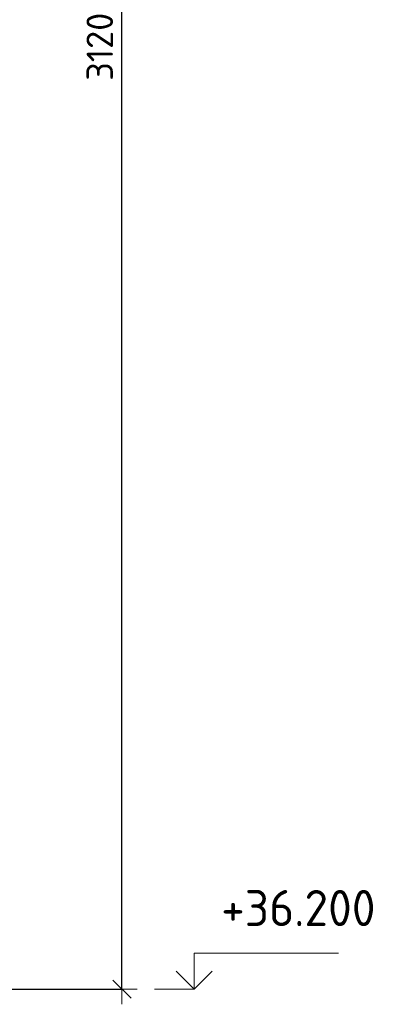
# Model space of a CAD drawing. Header units: millimetres. Extents: x -27380 to 48638, y 46540 to 72525.
# Tile 20 of 106: x -22396 to -21781, y 60326 to 61962. Entities that reach past the tile are written whole.
import ezdxf

# ---------------------------------------------------------------- set-up
doc = ezdxf.new("R2010")
doc.units = ezdxf.units.MM
doc.header["$PDMODE"] = 65
doc.layers.add('Высотная отметки_ общее', color=7, linetype='Continuous', lineweight=13)
doc.layers.add('Размерная линия_ общее', color=7, linetype='Continuous', lineweight=13)
doc.styles.add('ISOCPEUR', font='ISOCPEUR')
doc.dimstyles.new('DIMSTYLE_7', dxfattribs={"dimtxt": 44, "dimasz": 50, "dimexe": 0, "dimexo": 0, "dimgap": 22, "dimtad": 2, "dimdec": 0, "dimrnd": 5, "dimzin": 12, "dimdsep": 46, "dimtxsty": 'ISOCPEUR', "dimblk1": 'ALL_ML_STRICH', "dimblk2": 'ALL_ML_STRICH', "dimsah": 1, "dimcen": 0, "dimclrd": 7, "dimclre": 256, "dimclrt": 7, "dimadec": 0, "dimazin": 0, "dimtfac": 1, "dimtdec": 0, "dimtix": 1, "dimtmove": 2, "dimatfit": 3, "dimfxl": 0, "dimtzin": 0, "dimlwd": 0, "dimlwe": -3, "dimarcsym": 0})

# ---------------------------------------------------------------- blocks, each defined once
blk = doc.blocks.new('COMPLEX_ELEVATIONDIM_10')
at = {"layer": 'Высотная отметки_ общее', "color": 7, "linetype": 'Continuous', "lineweight": 13, "transparency": 33554687}
for p, q in [((-22105.7, 60350.7), (-22105.7, 60410.7)), ((-22105.7, 60410.7), (-21865.7, 60410.7)), ((-22105.7, 60350.7), (-22135.7, 60380.7)), ((-22105.7, 60350.7), (-22075.7, 60380.7)), ((-22105.7, 60350.7), (-22105.7, 60350.7)), ((-22105.7, 60350.7), (-22105.7, 60350.7)), ((-22105.7, 60350.7), (-22105.7, 60350.7)), ((-22105.7, 60350.7), (-22105.7, 60350.7))]:
    blk.add_line(p, q, dxfattribs=at)
blk.add_lwpolyline([(-22105.7, 60350.7), (-22165.7, 60350.7), (-22165.7, 60350.7), (-22171.8, 60350.7)], dxfattribs=at)
at = {"layer": 'Высотная отметки_ общее', "color": 7, "linetype": 'Continuous', "lineweight": 13, "transparency": 33554687, "insert": (-22060.7, 60455.7), "char_height": 60, "width": 298.477, "attachment_point": 7, "style": 'ISOCPEUR'}
blk.add_mtext('\\W0.96;+36.200', dxfattribs=at)
blk = doc.blocks.new('ALL_ML_STRICH')
at = {"color": 0, "linetype": 'ByBlock', "lineweight": -2}
for p, q in [((0, -0.5), (0, 0.5)), ((-1, 0), (0.5, 0)), ((-0.3, -0.3), (0.3, 0.3))]:
    blk.add_line(p, q, dxfattribs=at)
blk = doc.blocks.new('*D206')
at = {"layer": 'DEFPOINTS', "color": 7, "linetype": 'Continuous', "lineweight": 13, "transparency": 33554687}
for p in [(-22702.9, 63470.7), (-22655, 60350.7), (-22225.7, 60350.7)]:
    blk.add_point(p, dxfattribs=at)
at = {"layer": 'Размерная линия_ общее', "color": 253, "linetype": 'Continuous', "lineweight": -2, "true_color": 0xa0a0a0, "transparency": 33554687}
for p, q in [((-22682.9, 63470.7), (-22225.7, 63470.7)), ((-22635, 60350.7), (-22225.7, 60350.7))]:
    blk.add_line(p, q, dxfattribs=at)
at = {"layer": 'Размерная линия_ общее', "color": 7, "linetype": 'Continuous', "lineweight": -2, "transparency": 33554687}
blk.add_line((-22225.7, 60350.7), (-22225.7, 63470.7), dxfattribs=at)
at = {"layer": 'Размерная линия_ общее', "color": 7, "linetype": 'Continuous', "lineweight": 13, "transparency": 33554687, "xscale": 50, "yscale": 50, "zscale": 50}
for p, rotation in [((-22225.7, 63470.7), 90), ((-22225.7, 60350.7), 270)]:
    blk.add_blockref('ALL_ML_STRICH', p, dxfattribs=dict(at, rotation=rotation))
at = {"layer": 'Размерная линия_ общее', "color": 7, "linetype": 'Continuous', "lineweight": 13, "transparency": 33554687, "insert": (-22262.7, 61917.3), "char_height": 44, "width": 176, "attachment_point": 5, "rotation": 90, "style": 'ISOCPEUR'}
blk.add_mtext('\\A1;{3120}', dxfattribs=at)

msp = doc.modelspace()

# ---------------------------------------------------------------- block references
at = {"layer": 'Высотная отметки_ общее', "color": 7, "linetype": 'Continuous', "lineweight": 13, "transparency": 33554687}
msp.add_blockref('COMPLEX_ELEVATIONDIM_10', (0, 0), dxfattribs=at)

# ---------------------------------------------------------------- dimensions: what is measured, and where the dimension line sits
at = {"layer": 'Размерная линия_ общее', "color": 7, "linetype": 'Continuous', "lineweight": 13, "transparency": 33554687}
dim = msp.add_linear_dim(base=(-22225.7, 63470.7), p1=(-22635, 60350.7), p2=(-22682.9, 63470.7), angle=90, dimstyle='DIMSTYLE_7', override={"dimpost": '<>', "dimclrd": 7, "dimclre": 253, "dimclrt": 7, "dimlwd": 0, "dimlwe": 65533}, dxfattribs=at)
dim.commit()
dim.dimension.update_dxf_attribs({"geometry": '*D206', "text_midpoint": (-22262.7, 61917.3), "dimtype": 160})

doc.saveas('drawing.dxf')
